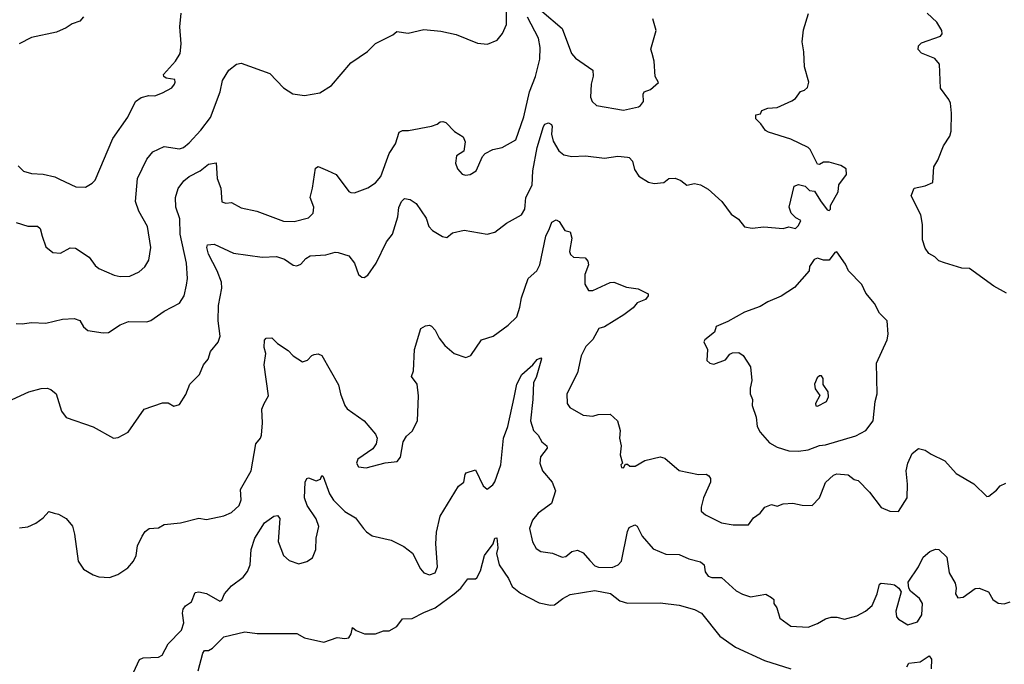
# Model space of a CAD drawing. Extents: x 1603745 to 1745082, y 385868 to 533966.
# Tile 233 of 256: x 1675553 to 1680676, y 406259 to 409610. Entities that reach past the tile are written whole.
import ezdxf

# ---------------------------------------------------------------- set-up
doc = ezdxf.new("R2010")
doc.units = 0

msp = doc.modelspace()

# ---------------------------------------------------------------- linework, layer by layer
at = {"layer": '0CON20XD'}
for points in [[(1675895, 408740), (1675930.3, 408759.7), (1675945, 408776.7), (1676037.6, 408992.4), (1676116.2, 409103.8), (1676154.5, 409185.5), (1676185, 409206), (1676224.1, 409215.9), (1676255.8, 409214.2), (1676295, 409230), (1676343.6, 409256.4), (1676357.5, 409275), (1676362.5, 409285), (1676359.3, 409299.3), (1676315, 409306.2), (1676302.5, 409315), (1676301.2, 409325), (1676363.5, 409395), (1676387.5, 409435), (1676393.8, 409485), (1676386.4, 409573.6), (1676393.8, 409645)], [(1678085.7, 409585.7), (1678085.6, 409655)], [(1678270, 409655), (1678375.2, 409565.2), (1678423.9, 409433.9), (1678445, 409410.8), (1678535, 409347.5), (1678536.4, 409316.4), (1678526.2, 409275), (1678523, 409207), (1678532.5, 409185), (1678555, 409163.8), (1678695, 409140.8), (1678772.3, 409157.7), (1678783.3, 409165), (1678798, 409185), (1678797, 409223), (1678802.5, 409235), (1678835, 409247.5), (1678876.4, 409283.6), (1678858.8, 409315), (1678853.8, 409395), (1678844.2, 409434.2), (1678836.4, 409456.4), (1678864, 409555), (1678848, 409615)], [(1679365, 408526.7), (1679425, 408534), (1679525, 408523.8), (1679555, 408532.5), (1679590, 408525), (1679605, 408540), (1679617, 408567), (1679590.7, 408580.7), (1679567.5, 408605), (1679557.5, 408635), (1679582.5, 408745), (1679605, 408753.3), (1679640, 408745), (1679663, 408723), (1679689.3, 408719.3), (1679719.3, 408669.3), (1679755, 408622.5), (1679765, 408617.5), (1679772.5, 408625), (1679772.5, 408645), (1679812, 408715), (1679815, 408752.5), (1679855.6, 408805), (1679853.8, 408835), (1679825, 408852), (1679765, 408869.2), (1679735, 408868.8), (1679715, 408856.7), (1679705, 408860), (1679666.2, 408936.2), (1679655.5, 408945.5), (1679565, 408990), (1679450, 409025), (1679433.3, 409035), (1679409.5, 409069.5), (1679382.5, 409095), (1679383.6, 409116.4), (1679408.3, 409121.7), (1679415, 409137.5), (1679445, 409150), (1679495, 409153.8), (1679571.2, 409188.8), (1679590, 409200), (1679615, 409236.7), (1679636.1, 409243.9), (1679651.7, 409258.3), (1679658.9, 409285), (1679636.5, 409365), (1679633.8, 409443.8), (1679624.5, 409495.5), (1679631.7, 409558.3), (1679657.3, 409642.7)], [(1680688.3, 408188.3), (1680622.5, 408225), (1680495, 408316), (1680455, 408318.8), (1680365.6, 408345.6), (1680335.9, 408355.9), (1680315, 408376.7), (1680283.3, 408395), (1680265, 408422.5), (1680250.8, 408465), (1680251.2, 408545), (1680242.5, 408595), (1680192, 408695), (1680207.5, 408735), (1680265, 408746.2), (1680305, 408763.3), (1680308.9, 408845), (1680329.8, 408880.2), (1680359.2, 408955), (1680392.9, 409005), (1680399.1, 409030.9), (1680401.5, 409125), (1680395.5, 409175.5), (1680388.1, 409195), (1680343.7, 409253.7), (1680338.8, 409378.8), (1680315, 409409.2), (1680245, 409436), (1680228, 409455), (1680230, 409475), (1680245, 409490.8), (1680345, 409524), (1680353.6, 409536.4), (1680351.2, 409555), (1680325, 409597.5), (1680274.7, 409644.7)], [(1675535, 408031.2), (1675565, 408028.8), (1675615, 408035.8), (1675687.9, 408032.1), (1675775, 408053.1), (1675837, 408057), (1675865, 408046.7), (1675885, 408013.3), (1675907.5, 407995), (1675987.3, 407982.7), (1676015.6, 407984.4), (1676075, 408024.2), (1676118.8, 408041.2), (1676215, 408038.6), (1676235, 408045.8), (1676305, 408094.3), (1676385, 408135.8), (1676408.9, 408175), (1676420.5, 408229.5), (1676425.5, 408265), (1676420, 408345), (1676388.6, 408495), (1676385.3, 408575), (1676366, 408635), (1676362.7, 408685), (1676376.8, 408733.2), (1676407.6, 408772.4), (1676434.4, 408795), (1676491.9, 408825), (1676535, 408859.1), (1676575, 408866.2), (1676580, 408785), (1676600, 408735), (1676605, 408664), (1676625, 408655.8), (1676655, 408659.2), (1676705, 408631.5), (1676787.5, 408615), (1676925, 408563.1), (1676981.7, 408561.7), (1677055, 408580.8), (1677080, 408605), (1677083.3, 408635), (1677063.5, 408685), (1677076.7, 408735), (1677091.2, 408838.8), (1677105, 408846.2), (1677155, 408825.8), (1677198.8, 408805), (1677265, 408716.7), (1677275, 408711.2), (1677295, 408710), (1677365, 408736), (1677405, 408761.4), (1677432.5, 408795), (1677476, 408915), (1677508, 408965), (1677527.5, 409025), (1677545, 409033.8), (1677576.1, 409033.9), (1677695, 409056.2), (1677725, 409066.7), (1677740.5, 409079.5), (1677755, 409081.2), (1677770, 409075), (1677815, 409028.8), (1677860.7, 409000.7), (1677870, 408975), (1677863.9, 408926.1), (1677825, 408903.3), (1677820.8, 408865), (1677831.4, 408835), (1677855, 408807.5), (1677872.4, 408802.4), (1677896.7, 408805), (1677928, 408825), (1677961.7, 408898.3), (1677975.7, 408914.3), (1678015, 408936.2), (1678062.5, 408945), (1678134, 408985), (1678176.2, 409105), (1678204.7, 409235.3), (1678236.9, 409315), (1678258.8, 409405), (1678260.8, 409465), (1678252.4, 409515), (1678195, 409623.1)], [(1675535, 408556.7), (1675595, 408537.1), (1675645, 408537.5), (1675659.4, 408525), (1675669.4, 408485), (1675688.6, 408428.6), (1675725, 408400), (1675764.2, 408395.8), (1675815, 408424.2), (1675843.2, 408423.2), (1675914.2, 408375), (1675945, 408332.5), (1675965, 408317.1), (1676045, 408281.9), (1676075, 408274.4), (1676125, 408276.9), (1676175, 408299.2), (1676204.3, 408325.7), (1676225, 408360), (1676235.6, 408425), (1676218.6, 408535), (1676171.9, 408615), (1676155.6, 408665), (1676165.6, 408785), (1676214, 408886), (1676245, 408922.5), (1676305, 408951.9), (1676385, 408938.1), (1676405, 408945.8), (1676435, 408970), (1676495, 409035.7), (1676545, 409102.5), (1676595.4, 409234.6), (1676608.5, 409295), (1676641.5, 409348.5), (1676680.7, 409379.3), (1676705, 409384.2), (1676855, 409330), (1676925, 409255.7), (1676974.5, 409224.5), (1677035, 409215.6), (1677115, 409230), (1677175, 409268), (1677275, 409386.2), (1677363.3, 409445), (1677405, 409486.7), (1677495, 409531.2), (1677515, 409548.8), (1677575, 409541.2), (1677655, 409558.8), (1677745, 409551.2), (1677824.1, 409534.1), (1677935, 409488.6), (1677986.9, 409483.1), (1678036.6, 409503.4), (1678065, 409538.8), (1678085.7, 409585.7)], [(1675884.2, 409625), (1675865, 409602), (1675825, 409588.8), (1675795, 409568), (1675745, 409546), (1675615, 409518), (1675550, 409485)], [(1675514.1, 407635.9), (1675600, 407675), (1675665, 407693.1), (1675695, 407694.2), (1675715, 407688), (1675743.3, 407665), (1675770, 407575), (1675795, 407541.2), (1675935, 407493.8), (1676040, 407435), (1676065, 407437.5), (1676116.7, 407465), (1676200, 407585), (1676295, 407617.5), (1676325, 407617.5), (1676355, 407600), (1676385, 407610), (1676417.7, 407662.3), (1676438.8, 407715), (1676488.8, 407765), (1676508.8, 407815), (1676534.2, 407845.8), (1676546, 407885), (1676586.2, 407933.8), (1676596.7, 407965), (1676586.2, 408045), (1676588, 408125), (1676604.2, 408215), (1676603.6, 408245), (1676580.8, 408305), (1676535, 408391.2), (1676526.7, 408425), (1676530, 408440), (1676565, 408444), (1676665, 408395.6), (1676815, 408376.2), (1676889.5, 408379.5), (1676930.8, 408365), (1676975, 408334.3), (1676995, 408330.8), (1677015, 408339.2), (1677042.2, 408367.8), (1677065, 408381.9), (1677145, 408387.5), (1677195, 408401.4), (1677210.3, 408400.3), (1677265, 408383.3), (1677294.5, 408344.5), (1677315.9, 408285.9), (1677332.3, 408272.3), (1677345, 408270), (1677365, 408282.5), (1677406.9, 408345), (1677461.9, 408455), (1677492.7, 408495), (1677519.6, 408585), (1677526.2, 408633.8), (1677539.2, 408665), (1677555, 408681.2), (1677585, 408676), (1677615, 408654.2), (1677668.3, 408578.3), (1677682, 408535), (1677701.2, 408515), (1677752.3, 408482.3), (1677775, 408477.5), (1677805, 408502.5), (1677865, 408516.7), (1677985, 408496), (1678025, 408506), (1678085, 408552.9), (1678164.3, 408595), (1678181.5, 408625), (1678182.7, 408645), (1678185.6, 408685), (1678219.9, 408750.1), (1678222.6, 408825), (1678245.3, 408945.3), (1678277.6, 409055), (1678285, 409067.4), (1678305, 409073.3), (1678320.2, 409065), (1678323.5, 409055), (1678320.4, 409015), (1678328.1, 408978.1), (1678358.5, 408928.5), (1678385, 408907.8), (1678425, 408899.5), (1678497, 408903), (1678595, 408890.9), (1678665, 408900.6), (1678715, 408896.2), (1678725, 408893.3), (1678741.2, 408875), (1678752.3, 408832.3), (1678775, 408797.5), (1678825, 408766.2), (1678855, 408758.8), (1678905, 408763.3), (1678930, 408785), (1678964.1, 408785.9), (1678992.5, 408775), (1679025, 408750), (1679065, 408758), (1679095, 408752), (1679135, 408730), (1679205.7, 408665.7), (1679255, 408600), (1679293.9, 408573.9), (1679325, 408533.3), (1679365, 408526.7)], [(1675545, 408850), (1675573, 408823), (1675615, 408810.8), (1675675, 408807.5), (1675735, 408793.1), (1675760.7, 408780.7), (1675845, 408740.8), (1675895, 408740)], [(1676825.6, 407614.4), (1676847.5, 407655), (1676824.2, 407815.8), (1676834.2, 407875), (1676824.5, 407905.5), (1676826.2, 407943.8), (1676836.1, 407953.9), (1676865, 407955.8), (1676895, 407926.7), (1676950.3, 407890.3), (1676975, 407863.3), (1677025, 407832), (1677050.7, 407839.3), (1677072.5, 407865), (1677085, 407870), (1677105, 407872.5), (1677125, 407863.8), (1677212.5, 407712.5), (1677222.5, 407665), (1677245, 407604), (1677257.6, 407587.6), (1677345.8, 407525), (1677404, 407455), (1677412.5, 407435), (1677408, 407405), (1677390.3, 407379.7), (1677312.5, 407325), (1677305.6, 407305), (1677315.5, 407285.5), (1677355, 407279.6), (1677455, 407305.7), (1677517, 407313), (1677534, 407335), (1677548.8, 407415), (1677565.8, 407444.2), (1677595, 407471.2), (1677622.9, 407525), (1677628, 407655), (1677621.2, 407715), (1677591.2, 407755), (1677602.5, 407785), (1677607.5, 407895), (1677640, 408005), (1677665, 408018), (1677685, 408021.2), (1677695, 408016.2), (1677715, 407996.7), (1677735.7, 407955), (1677765, 407916.2), (1677813.8, 407875), (1677875, 407853.8), (1677900, 407865), (1677955, 407946.2), (1678016.7, 407965), (1678095, 408022), (1678138.9, 408065), (1678155.5, 408115), (1678163.8, 408165), (1678198.6, 408265), (1678242.9, 408305), (1678260, 408335), (1678291.1, 408485), (1678310, 408525), (1678322.4, 408557.6), (1678345, 408570), (1678360.5, 408560.5), (1678388.8, 408515), (1678417.5, 408507.5), (1678426.1, 408475), (1678414.1, 408405), (1678419.5, 408389.5), (1678435, 408376), (1678495, 408372.5), (1678508.8, 408355), (1678512, 408335), (1678494.2, 408285), (1678494, 408235), (1678512.7, 408202.7), (1678535, 408202), (1678625, 408243.8), (1678645, 408246), (1678709.5, 408219.5), (1678770.5, 408210.5), (1678822.5, 408185), (1678822.5, 408175), (1678808.8, 408155), (1678765, 408137.5), (1678745, 408112), (1678696.2, 408075), (1678595, 408014), (1678566.1, 408003.9), (1678535, 407947.5), (1678499.3, 407910.7), (1678475, 407862.5), (1678455.7, 407775), (1678399.2, 407665), (1678401.4, 407615), (1678414.6, 407594.6), (1678485, 407553.5), (1678535, 407549.6), (1678563.2, 407556.8), (1678625, 407560), (1678664.3, 407525), (1678676.7, 407475), (1678674.4, 407435), (1678682.9, 407395), (1678677.7, 407347.7), (1678690, 407305), (1678680, 407295), (1678685, 407282.5), (1678695, 407280), (1678705, 407300), (1678715, 407300), (1678728.3, 407288.3), (1678755, 407288.8), (1678805, 407317.5), (1678885, 407338), (1678910.5, 407330.5), (1678985, 407266), (1679085, 407245.6), (1679125, 407247.1), (1679139.2, 407239.2), (1679147.3, 407225), (1679146.9, 407205), (1679111.3, 407125), (1679098.1, 407075), (1679099.2, 407055), (1679121.2, 407035), (1679205, 406993.6), (1679265, 406984.4), (1679345, 406984.2), (1679370.3, 407019.7), (1679405.9, 407044.1), (1679430, 407075), (1679465, 407088.8), (1679495, 407081.2), (1679525, 407093.3), (1679575, 407096.7), (1679625, 407086), (1679676.4, 407083.6), (1679715, 407124), (1679725, 407150), (1679745.6, 407204.4), (1679787.3, 407242.7), (1679805, 407248.5), (1679863.3, 407243.3), (1679895, 407218.8), (1679916.2, 407215), (1679975, 407153.8), (1680035, 407073.8), (1680080, 407055), (1680125, 407052.5), (1680170, 407125), (1680172.5, 407195), (1680165.8, 407264.2), (1680174.3, 407305), (1680197.5, 407355), (1680229.5, 407380.5), (1680265, 407372.9), (1680295, 407351.1), (1680366.3, 407316.3), (1680425, 407251.4), (1680517.2, 407197.2), (1680585, 407131.2), (1680595, 407132.5), (1680635, 407163.3), (1680654.2, 407185.8), (1680685, 407200)], [(1679605, 407366.7), (1679655, 407374.4), (1679715, 407396.4), (1679745, 407399.1), (1679903.8, 407446.2), (1679956.2, 407475), (1679993.3, 407525), (1680004.3, 407625), (1680015.5, 407665), (1680010.6, 407825), (1680067.5, 407945), (1680072, 407975), (1680066, 408045), (1680026, 408085), (1680000, 408135), (1679955, 408188.8), (1679934.3, 408234.3), (1679865, 408303.8), (1679849.7, 408339.7), (1679805, 408402.5), (1679795, 408400), (1679765, 408360), (1679735, 408360), (1679705, 408370), (1679687, 408363), (1679663, 408327), (1679660, 408305), (1679585, 408218), (1679515, 408172), (1679445, 408144.2), (1679405, 408119.2), (1679325, 408090), (1679238.3, 408041.7), (1679176.7, 408015), (1679167.5, 407985), (1679117.5, 407945), (1679113.3, 407935), (1679132.5, 407895), (1679128.3, 407838.3), (1679144.1, 407824.1), (1679165, 407820), (1679225, 407841.9), (1679248.3, 407871.7), (1679261.1, 407878.9), (1679295, 407879.4), (1679318, 407865), (1679355.6, 407805), (1679362.9, 407735), (1679353.1, 407695), (1679354.2, 407665), (1679366.2, 407635), (1679364, 407605), (1679384.3, 407544.3), (1679390, 407495), (1679405.5, 407465.5), (1679455, 407410), (1679495, 407387.1), (1679555, 407369.4), (1679605, 407366.7)], [(1676135, 406193.3), (1676176.4, 406283.6), (1676195, 406292.2), (1676274.3, 406295.7), (1676294.3, 406305.7), (1676326, 406365), (1676395, 406436), (1676407.5, 406475), (1676400, 406525), (1676403.1, 406545), (1676415, 406562), (1676447.3, 406582.7), (1676465, 406631.2), (1676485, 406635.6), (1676525, 406627.5), (1676595, 406587.5), (1676605, 406592.5), (1676618.8, 406625), (1676655, 406666.7), (1676715, 406712.5), (1676738.5, 406741.5), (1676751.2, 406775), (1676757.9, 406855), (1676776.7, 406915), (1676826, 406995), (1676875, 407028), (1676895, 407032.5), (1676906.1, 407016.1), (1676897.6, 406897.6), (1676925.7, 406825), (1676955, 406798.6), (1677005, 406780.8), (1677047.6, 406792.4), (1677077.2, 406812.8), (1677094.4, 406855), (1677094.6, 406915), (1677109.4, 406975), (1677095.2, 407015.2), (1677048.6, 407085), (1677034, 407125), (1677038, 407205), (1677047.5, 407225), (1677055, 407228), (1677095, 407212.5), (1677118, 407222), (1677125, 407240), (1677132.5, 407235), (1677165.5, 407145), (1677185, 407112.5), (1677243.8, 407053.8), (1677299.7, 407019.7), (1677342.5, 406965), (1677357.2, 406947.2), (1677387.4, 406927.4), (1677485, 406904.4), (1677551.1, 406871.1), (1677596.4, 406836.4), (1677637.5, 406755), (1677655, 406734.2), (1677685, 406724.2), (1677715, 406734), (1677727.5, 406765), (1677717.7, 406885), (1677720.8, 406945), (1677741.5, 407028.5), (1677835.5, 407184.5), (1677864.1, 407205.9), (1677870, 407245), (1677876.4, 407253.6), (1677925, 407270), (1677965, 407186.7), (1677985, 407170), (1678015, 407192.5), (1678025, 407208), (1678056.5, 407295), (1678070.9, 407435), (1678093.4, 407495), (1678125.8, 407645.8), (1678140, 407715), (1678165, 407765.6), (1678222.5, 407815), (1678245, 407842.9), (1678265, 407852.5), (1678267.3, 407847.3), (1678240.3, 407749.7), (1678225.7, 407724.3), (1678223.6, 407635), (1678210.9, 407525), (1678225.6, 407475), (1678249.8, 407449.8), (1678269.4, 407415), (1678295.6, 407395), (1678296.9, 407383.1), (1678262.4, 407337.6), (1678258.5, 407305), (1678273.1, 407265), (1678323.8, 407205), (1678341.4, 407161.4), (1678320.8, 407095), (1678250.5, 407045), (1678221.3, 407008.7), (1678205.5, 406965), (1678220.8, 406895), (1678240.9, 406860.9), (1678265, 406844.3), (1678325, 406836.5), (1678375, 406815.7), (1678395, 406820), (1678425.5, 406844.5), (1678455, 406851.4), (1678485, 406838.6), (1678519.2, 406799.2)], [(1679705, 407601.2), (1679751.2, 407625), (1679761.1, 407648.9), (1679760, 407675), (1679733.1, 407713.1), (1679734.4, 407745), (1679725, 407757.8), (1679715, 407757.8), (1679702.2, 407747.8), (1679687.9, 407715), (1679691.8, 407691.8), (1679715.9, 407655.9), (1679694.3, 407615), (1679695, 407602.5), (1679705, 407601.2)], [(1675552.3, 406967.7), (1675595, 406974.2), (1675637, 406993), (1675675, 407020), (1675705, 407053.3), (1675732.5, 407045), (1675755, 407040), (1675795, 407016.2), (1675827, 406977), (1675838, 406935), (1675856.7, 406795), (1675885, 406752.5), (1675935, 406723.3), (1675965, 406713.8), (1676020.7, 406709.3), (1676064.2, 406725.8), (1676115, 406760), (1676145.5, 406794.5), (1676159.2, 406825), (1676166, 406875), (1676189.2, 406925), (1676205, 406948.8), (1676225.8, 406964.2), (1676275, 406968), (1676305, 406986), (1676390, 406995), (1676485, 407018), (1676525, 407012), (1676615, 407030.6), (1676655, 407047.1), (1676695.4, 407084.6), (1676705.5, 407114.5), (1676702, 407168), (1676757.5, 407265), (1676780.8, 407405), (1676805.6, 407434.4), (1676810.3, 407449.7), (1676815.6, 407515), (1676812.5, 407585), (1676825.6, 407614.4)], [(1678519.2, 406799.2), (1678545, 406771.4), (1678565, 406763.3), (1678635, 406761.5), (1678667.5, 406775), (1678684.5, 406795.5), (1678715, 406948.8), (1678725, 406970), (1678753, 406983), (1678766.1, 406976.1), (1678791.2, 406925), (1678848.5, 406858.5), (1678915, 406831.1), (1678985, 406829.5), (1679035, 406806.5), (1679095, 406791.1), (1679114.2, 406775), (1679120, 406740), (1679135, 406716.7), (1679155, 406710), (1679205, 406710), (1679281.4, 406641.4), (1679313.8, 406623.8), (1679355, 406608.9), (1679435, 406622.5), (1679465, 406606.7), (1679476.2, 406595), (1679476.2, 406575), (1679491.7, 406551.7), (1679508.6, 406498.6), (1679565, 406457.5), (1679655, 406451.4), (1679705, 406470.8), (1679745, 406495.7), (1679775, 406504.2), (1679805, 406504.2), (1679845, 406492.5), (1679908.8, 406511.2), (1679954.6, 406535.4), (1679988.1, 406565), (1680015.5, 406625), (1680026.2, 406675), (1680035, 406680.8), (1680085.9, 406675.9), (1680105, 406671.2), (1680126.7, 406655), (1680138.8, 406635), (1680111.4, 406535), (1680116.1, 406506.1), (1680125, 406492.5), (1680175, 406464.3), (1680225, 406479.2), (1680247.9, 406515), (1680250.5, 406575), (1680235, 406600.6), (1680188.3, 406638.3), (1680180, 406655), (1680176.7, 406685), (1680229.1, 406765), (1680253.8, 406815), (1680288.6, 406845), (1680317.8, 406857.8), (1680335.6, 406855.6), (1680376.9, 406815), (1680389.4, 406735), (1680421.3, 406681.3), (1680425.8, 406655), (1680421.9, 406625), (1680434.5, 406604.5), (1680462.7, 406607.3), (1680525, 406653.3), (1680545, 406653.8), (1680593.3, 406635), (1680616.7, 406595), (1680645, 406576.7), (1680675, 406573.8), (1680706, 406584)], [(1676482.2, 406225), (1676505, 406316.7), (1676515, 406330), (1676535, 406331.2), (1676556.8, 406343.2), (1676615, 406400.8), (1676725, 406427.5), (1676788.9, 406418.9), (1676995, 406418), (1677035, 406396.2), (1677135, 406373.3), (1677205, 406397.5), (1677245, 406392.5), (1677265, 406396.7), (1677277, 406417), (1677285, 406450), (1677303.9, 406433.9), (1677347, 406417), (1677405, 406416.2), (1677445, 406432), (1677475, 406432.5), (1677515.7, 406454.3), (1677544.3, 406495.7), (1677595, 406496.5), (1677655, 406527.6), (1677715, 406553), (1677814.4, 406625.6), (1677847.5, 406655), (1677885, 406703.3), (1677925, 406703.3), (1677931.2, 406708.8), (1677950, 406745), (1677972, 406825), (1678017.1, 406885), (1678025, 406913.8), (1678035, 406915.8), (1678040, 406865), (1678034.5, 406834.5), (1678046.9, 406775), (1678095.5, 406705), (1678115, 406663.3), (1678158.8, 406628.8), (1678255, 406578.9), (1678315, 406565.5), (1678335, 406567.5), (1678378.6, 406601.4), (1678417.7, 406622.3), (1678545, 406641.8), (1678627.1, 406627.1), (1678675, 406588.8), (1678715, 406576.2), (1678885, 406578.9), (1678985, 406566.4), (1679065, 406543.6), (1679100, 406525), (1679195.4, 406405), (1679277.4, 406347.4), (1679427.9, 406277.9), (1679565, 406234.5)], [(1680169.4, 406245), (1680180, 406265), (1680237.9, 406272.1), (1680285, 406302.5), (1680297.1, 406285), (1680295.6, 406235)]]:
    msp.add_lwpolyline(points, dxfattribs=at)

doc.saveas('drawing.dxf')
